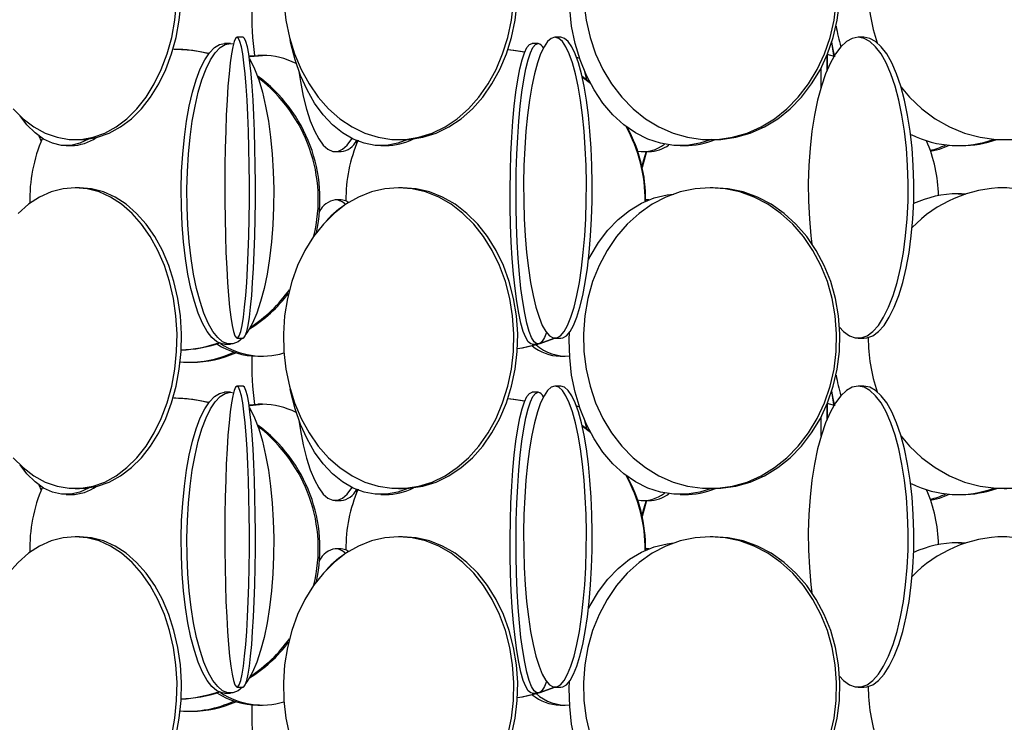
# Model space of a CAD drawing. Header units: millimetres. Extents: x 495 to 2657, y 518 to 2595.
# Tile 74 of 91: x 2436 to 2518, y 2047 to 2105. Entities that reach past the tile are written whole.
import ezdxf

# ---------------------------------------------------------------- set-up
doc = ezdxf.new("R2010")
doc.units = ezdxf.units.MM

msp = doc.modelspace()

# ---------------------------------------------------------------- linework, layer by layer
at = {"color": 7, "linetype": 'Continuous', "lineweight": 25}
for p, q in [((2453.835, 2103.048), (2453.357, 2103.048)), ((2453.835, 2103.048), (2454.1, 2103.015)), ((2454.894, 2103.548), (2454.396, 2103.548)), ((2479.405, 2103.048), (2478.91, 2103.048)), ((2481.301, 2103.548), (2480.812, 2103.548)), ((2506.485, 2103.548), (2506.013, 2103.548)), ((2449.292, 2102.548), (2449.15, 2102.548)), ((2455.388, 2102.002), (2456.132, 2102.048)), ((2456.494, 2102.048), (2456.132, 2102.048)), ((2504.037, 2101.951), (2503.43, 2102.13)), ((2482.592, 2101.913), (2482.84, 2101.83)), ((2483.224, 2100.82), (2483.428, 2100.011)), ((2483.715, 2099.785), (2483.06, 2100.28)), ((2483.755, 2099.71), (2483.07, 2100.236)), ((2437.931, 2095.352), (2438.114, 2094.915)), ((2440.933, 2095.048), (2441.301, 2095.048)), ((2464.289, 2094.917), (2464.345, 2094.743)), ((2464.32, 2094.823), (2464.401, 2094.931)), ((2467.816, 2095.048), (2468.137, 2095.048)), ((2493.697, 2095.048), (2493.966, 2095.048)), ((2518.151, 2095.048), (2518.364, 2095.048)), ((2440.191, 2094.548), (2440.621, 2094.548)), ((2462.555, 2094.048), (2463.036, 2094.048)), ((2466.342, 2094.548), (2466.73, 2094.548)), ((2488.176, 2094.048), (2488.624, 2094.048)), ((2491.224, 2094.548), (2491.562, 2094.548)), ((2514.307, 2094.548), (2514.587, 2094.548)), ((2441.301, 2091.048), (2440.933, 2091.048)), ((2468.137, 2091.048), (2467.816, 2091.048)), ((2493.966, 2091.048), (2493.697, 2091.048)), ((2514.587, 2090.548), (2514.307, 2090.548)), ((2514.307, 2090.548), (2514.919, 2090.527)), ((2514.587, 2090.548), (2514.961, 2090.54)), ((2518.364, 2091.048), (2518.151, 2091.048)), ((2463.036, 2090.048), (2462.555, 2090.048)), ((2488.624, 2090.048), (2488.351, 2090.048)), ((2488.565, 2090.018), (2488.351, 2090.042)), ((2454.396, 2078.548), (2454.894, 2078.548)), ((2479.57, 2078.1), (2480.792, 2078.549)), ((2479.612, 2078.129), (2480.748, 2078.552)), ((2480.812, 2078.548), (2481.301, 2078.548)), ((2506.013, 2078.548), (2506.485, 2078.548)), ((2453.357, 2078.048), (2453.835, 2078.048)), ((2478.91, 2078.048), (2479.405, 2078.048)), ((2456.132, 2077.048), (2456.494, 2077.048)), ((2481.232, 2077.048), (2481.664, 2077.048)), ((2450.372, 2076.548), (2450.647, 2076.548)), ((2454.894, 2074.548), (2454.396, 2074.548)), ((2481.301, 2074.548), (2480.812, 2074.548)), ((2506.485, 2074.548), (2506.013, 2074.548)), ((2449.292, 2073.548), (2449.15, 2073.548)), ((2453.835, 2074.048), (2453.357, 2074.048)), ((2453.835, 2074.048), (2454.1, 2074.015)), ((2479.405, 2074.048), (2478.91, 2074.048)), ((2455.388, 2073.002), (2456.132, 2073.048)), ((2456.494, 2073.048), (2456.132, 2073.048)), ((2482.592, 2072.913), (2482.84, 2072.83)), ((2504.037, 2072.951), (2503.43, 2073.13)), ((2483.224, 2071.82), (2483.428, 2071.011)), ((2483.755, 2070.71), (2483.07, 2071.236)), ((2483.715, 2070.785), (2483.105, 2071.249)), ((2437.931, 2066.352), (2438.114, 2065.915)), ((2440.933, 2066.048), (2441.301, 2066.048)), ((2467.816, 2066.048), (2468.137, 2066.048)), ((2493.697, 2066.048), (2493.966, 2066.048)), ((2518.151, 2066.048), (2518.364, 2066.048)), ((2440.191, 2065.548), (2440.621, 2065.548)), ((2464.289, 2065.917), (2464.345, 2065.743)), ((2464.32, 2065.823), (2464.401, 2065.931)), ((2466.342, 2065.548), (2466.73, 2065.548)), ((2491.224, 2065.548), (2491.562, 2065.548)), ((2514.307, 2065.548), (2514.587, 2065.548)), ((2462.555, 2065.048), (2463.036, 2065.048)), ((2488.176, 2065.048), (2488.624, 2065.048)), ((2441.301, 2062.048), (2440.933, 2062.048)), ((2468.137, 2062.048), (2467.816, 2062.048)), ((2493.966, 2062.048), (2493.697, 2062.048)), ((2518.364, 2062.048), (2518.151, 2062.048)), ((2514.587, 2061.548), (2514.307, 2061.548)), ((2514.307, 2061.548), (2514.919, 2061.527)), ((2514.587, 2061.548), (2514.961, 2061.54)), ((2463.036, 2061.048), (2462.555, 2061.048)), ((2488.624, 2061.048), (2488.351, 2061.048)), ((2488.565, 2061.018), (2488.351, 2061.042)), ((2453.357, 2049.048), (2453.835, 2049.048)), ((2454.396, 2049.548), (2454.894, 2049.548)), ((2478.91, 2049.048), (2479.405, 2049.048)), ((2479.57, 2049.1), (2480.792, 2049.549)), ((2479.612, 2049.129), (2480.748, 2049.552)), ((2480.812, 2049.548), (2481.301, 2049.548)), ((2506.013, 2049.548), (2506.485, 2049.548)), ((2456.132, 2048.048), (2456.494, 2048.048)), ((2481.232, 2048.048), (2481.664, 2048.048)), ((2450.372, 2047.548), (2450.647, 2047.548))]:
    msp.add_line(p, q, dxfattribs=at)
at = {"color": 7, "linetype": 'Continuous', "lineweight": 25, "flags": 128}
for points in [[(2493.808, 2095.048), (2492.857, 2094.745), (2491.771, 2094.57), (2490.678, 2094.57), (2489.592, 2094.745), (2488.53, 2095.093), (2487.505, 2095.609), (2486.532, 2096.285), (2485.625, 2097.113), (2484.797, 2098.08), (2484.059, 2099.172), (2483.422, 2100.376), (2482.894, 2101.673), (2482.483, 2103.045), (2482.195, 2104.474), (2482.034, 2105.938), (2482.001, 2107.419), (2482.026, 2108.041)], [(2435.792, 2097.613), (2436.624, 2096.785), (2437.518, 2096.109), (2438.459, 2095.593), (2439.435, 2095.245), (2440.431, 2095.07), (2441.435, 2095.07), (2442.432, 2095.245), (2443.408, 2095.593), (2444.349, 2096.109), (2445.243, 2096.785), (2446.075, 2097.613), (2446.836, 2098.58), (2447.513, 2099.672), (2448.099, 2100.876), (2448.583, 2102.173), (2448.961, 2103.545), (2449.225, 2104.974), (2449.374, 2106.438)], [(2441.301, 2095.048), (2441.803, 2095.07), (2442.8, 2095.245), (2443.776, 2095.593), (2444.717, 2096.109), (2445.61, 2096.785), (2446.443, 2097.613), (2447.203, 2098.58), (2447.881, 2099.672), (2448.466, 2100.876), (2448.951, 2102.173), (2449.328, 2103.545), (2449.593, 2104.974), (2449.741, 2106.438)], [(2458.275, 2106.438), (2458.442, 2104.974), (2458.742, 2103.545), (2459.168, 2102.173), (2459.716, 2100.876), (2460.378, 2099.672), (2461.144, 2098.58), (2462.003, 2097.613), (2462.945, 2096.785), (2463.955, 2096.109), (2465.018, 2095.593), (2466.122, 2095.245), (2467.249, 2095.07), (2468.384, 2095.07), (2469.511, 2095.245), (2470.614, 2095.593), (2471.678, 2096.109), (2472.687, 2096.785), (2473.629, 2097.613), (2474.488, 2098.58), (2475.255, 2099.672), (2475.916, 2100.876), (2476.464, 2102.173), (2476.891, 2103.545), (2477.19, 2104.974), (2477.357, 2106.438)], [(2468.137, 2095.048), (2468.705, 2095.07), (2469.832, 2095.245), (2470.935, 2095.593), (2471.999, 2096.109), (2473.009, 2096.785), (2473.95, 2097.613), (2474.81, 2098.58), (2475.576, 2099.672), (2476.237, 2100.876), (2476.785, 2102.173), (2477.212, 2103.545), (2477.511, 2104.974), (2477.679, 2106.438)], [(2483.211, 2106.438), (2483.395, 2104.974), (2483.724, 2103.545), (2484.193, 2102.173), (2484.795, 2100.876), (2485.522, 2099.672), (2486.364, 2098.58), (2487.309, 2097.613), (2488.343, 2096.785), (2489.453, 2096.109), (2490.622, 2095.593), (2491.835, 2095.245), (2493.073, 2095.07), (2494.321, 2095.07), (2495.559, 2095.245), (2496.771, 2095.593), (2497.941, 2096.109), (2499.05, 2096.785), (2500.085, 2097.613), (2501.03, 2098.58), (2501.872, 2099.672), (2502.599, 2100.876), (2503.201, 2102.173), (2503.67, 2103.545), (2503.999, 2104.974), (2504.183, 2106.438)], [(2493.966, 2095.048), (2494.59, 2095.07), (2495.829, 2095.245), (2497.041, 2095.593), (2498.21, 2096.109), (2499.32, 2096.785), (2500.355, 2097.613), (2501.299, 2098.58), (2502.141, 2099.672), (2502.868, 2100.876), (2503.471, 2102.173), (2503.939, 2103.545), (2504.268, 2104.974), (2504.452, 2106.438)], [(2453.357, 2078.048), (2453.143, 2078.07), (2452.718, 2078.245), (2452.303, 2078.593), (2451.902, 2079.109), (2451.522, 2079.785), (2451.167, 2080.613), (2450.844, 2081.58), (2450.555, 2082.672), (2450.306, 2083.876), (2450.1, 2085.173), (2449.939, 2086.545), (2449.826, 2087.974), (2449.763, 2089.438), (2449.751, 2090.919), (2449.788, 2092.394), (2449.877, 2093.843), (2450.013, 2095.246), (2450.197, 2096.583), (2450.425, 2097.836), (2450.695, 2098.986), (2451.001, 2100.017), (2451.341, 2100.916), (2451.709, 2101.669), (2452.1, 2102.266), (2452.509, 2102.699), (2452.93, 2102.961), (2453.357, 2103.048), (2453.357, 2103.048)], [(2454.845, 2078.548), (2454.473, 2078.245), (2454.049, 2078.07), (2453.622, 2078.07), (2453.197, 2078.245), (2452.782, 2078.593), (2452.381, 2079.109), (2452.001, 2079.785), (2451.646, 2080.613), (2451.322, 2081.58), (2451.034, 2082.672), (2450.785, 2083.876), (2450.578, 2085.173), (2450.418, 2086.545), (2450.305, 2087.974), (2450.242, 2089.438), (2450.229, 2090.919), (2450.267, 2092.394), (2450.355, 2093.843), (2450.492, 2095.246), (2450.676, 2096.583), (2450.904, 2097.836), (2451.173, 2098.986), (2451.48, 2100.017), (2451.82, 2100.916), (2452.188, 2101.669), (2452.579, 2102.266), (2452.988, 2102.699), (2453.409, 2102.961), (2453.835, 2103.048), (2453.835, 2103.048)], [(2454.396, 2103.548), (2454.275, 2103.461), (2454.156, 2103.199), (2454.039, 2102.766), (2453.928, 2102.169), (2453.824, 2101.416), (2453.727, 2100.517), (2453.64, 2099.486), (2453.564, 2098.336), (2453.499, 2097.083), (2453.447, 2095.746), (2453.408, 2094.343), (2453.383, 2092.894), (2453.372, 2091.419), (2453.376, 2089.938), (2453.394, 2088.474), (2453.426, 2087.045), (2453.471, 2085.673), (2453.53, 2084.376), (2453.601, 2083.172), (2453.683, 2082.08), (2453.775, 2081.113), (2453.875, 2080.285), (2453.983, 2079.609), (2454.097, 2079.093), (2454.215, 2078.745), (2454.335, 2078.57), (2454.457, 2078.57), (2454.577, 2078.745), (2454.695, 2079.093), (2454.809, 2079.609), (2454.917, 2080.285), (2455.018, 2081.113), (2455.11, 2082.08), (2455.192, 2083.172), (2455.262, 2084.376), (2455.321, 2085.673), (2455.367, 2087.045), (2455.399, 2088.474), (2455.416, 2089.938), (2455.42, 2091.419), (2455.409, 2092.894), (2455.384, 2094.343), (2455.345, 2095.746), (2455.293, 2097.083), (2455.228, 2098.336), (2455.152, 2099.486), (2455.065, 2100.517), (2454.968, 2101.416), (2454.864, 2102.169), (2454.753, 2102.766), (2454.637, 2103.199), (2454.517, 2103.461), (2454.396, 2103.548)], [(2454.894, 2078.548), (2454.955, 2078.57), (2455.076, 2078.745), (2455.194, 2079.093), (2455.307, 2079.609), (2455.415, 2080.285), (2455.516, 2081.113), (2455.608, 2082.08), (2455.69, 2083.172), (2455.761, 2084.376), (2455.819, 2085.673), (2455.865, 2087.045), (2455.897, 2088.474), (2455.915, 2089.938), (2455.918, 2091.419), (2455.908, 2092.894), (2455.883, 2094.343), (2455.844, 2095.746), (2455.792, 2097.083), (2455.727, 2098.336), (2455.65, 2099.486), (2455.563, 2100.517), (2455.467, 2101.416), (2455.362, 2102.169), (2455.251, 2102.766), (2455.135, 2103.199), (2455.016, 2103.461), (2454.894, 2103.548), (2454.894, 2103.548)], [(2468.584, 2095.062), (2467.74, 2094.745), (2466.81, 2094.57), (2465.874, 2094.57), (2464.945, 2094.745), (2464.035, 2095.093), (2463.157, 2095.609), (2462.324, 2096.285), (2461.548, 2097.113), (2460.839, 2098.08), (2460.207, 2099.172), (2459.661, 2100.376), (2459.209, 2101.673), (2458.858, 2103.045), (2458.799, 2103.328)], [(2478.91, 2078.048), (2478.802, 2078.07), (2478.587, 2078.245), (2478.377, 2078.593), (2478.174, 2079.109), (2477.981, 2079.785), (2477.802, 2080.613), (2477.638, 2081.58), (2477.492, 2082.672), (2477.366, 2083.876), (2477.261, 2085.173), (2477.18, 2086.545), (2477.123, 2087.974), (2477.091, 2089.438), (2477.084, 2090.919), (2477.104, 2092.394), (2477.148, 2093.843), (2477.218, 2095.246), (2477.311, 2096.583), (2477.426, 2097.836), (2477.563, 2098.986), (2477.718, 2100.017), (2477.89, 2100.916), (2478.076, 2101.669), (2478.274, 2102.266), (2478.481, 2102.699), (2478.694, 2102.961), (2478.91, 2103.048), (2478.91, 2103.048)], [(2480.108, 2079.012), (2479.938, 2078.593), (2479.728, 2078.245), (2479.513, 2078.07), (2479.297, 2078.07), (2479.082, 2078.245), (2478.871, 2078.593), (2478.669, 2079.109), (2478.476, 2079.785), (2478.297, 2080.613), (2478.133, 2081.58), (2477.987, 2082.672), (2477.86, 2083.876), (2477.756, 2085.173), (2477.675, 2086.545), (2477.617, 2087.974), (2477.586, 2089.438), (2477.579, 2090.919), (2477.598, 2092.394), (2477.643, 2093.843), (2477.712, 2095.246), (2477.805, 2096.583), (2477.921, 2097.836), (2478.057, 2098.986), (2478.212, 2100.017), (2478.385, 2100.916), (2478.571, 2101.669), (2478.769, 2102.266), (2478.976, 2102.699), (2479.189, 2102.961), (2479.405, 2103.048), (2479.405, 2103.048)], [(2480.812, 2103.548), (2480.504, 2103.461), (2480.199, 2103.199), (2479.904, 2102.766), (2479.621, 2102.169), (2479.355, 2101.416), (2479.109, 2100.517), (2478.887, 2099.486), (2478.692, 2098.336), (2478.527, 2097.083), (2478.394, 2095.746), (2478.295, 2094.343), (2478.232, 2092.894), (2478.204, 2091.419), (2478.214, 2089.938), (2478.259, 2088.474), (2478.341, 2087.045), (2478.457, 2085.673), (2478.606, 2084.376), (2478.786, 2083.172), (2478.995, 2082.08), (2479.229, 2081.113), (2479.485, 2080.285), (2479.76, 2079.609), (2480.05, 2079.093), (2480.351, 2078.745), (2480.658, 2078.57), (2480.967, 2078.57), (2481.274, 2078.745), (2481.574, 2079.093), (2481.864, 2079.609), (2482.139, 2080.285), (2482.395, 2081.113), (2482.63, 2082.08), (2482.838, 2083.172), (2483.018, 2084.376), (2483.168, 2085.673), (2483.284, 2087.045), (2483.365, 2088.474), (2483.411, 2089.938), (2483.42, 2091.419), (2483.393, 2092.894), (2483.329, 2094.343), (2483.23, 2095.746), (2483.097, 2097.083), (2482.932, 2098.336), (2482.737, 2099.486), (2482.516, 2100.517), (2482.27, 2101.416), (2482.004, 2102.169), (2481.721, 2102.766), (2481.425, 2103.199), (2481.121, 2103.461), (2480.812, 2103.548)], [(2481.301, 2078.548), (2481.456, 2078.57), (2481.763, 2078.745), (2482.063, 2079.093), (2482.353, 2079.609), (2482.628, 2080.285), (2482.884, 2081.113), (2483.119, 2082.08), (2483.327, 2083.172), (2483.507, 2084.376), (2483.657, 2085.673), (2483.773, 2087.045), (2483.854, 2088.474), (2483.9, 2089.938), (2483.909, 2091.419), (2483.882, 2092.894), (2483.818, 2094.343), (2483.719, 2095.746), (2483.586, 2097.083), (2483.421, 2098.336), (2483.226, 2099.486), (2483.005, 2100.517), (2482.759, 2101.416), (2482.493, 2102.169), (2482.21, 2102.766), (2481.914, 2103.199), (2481.61, 2103.461), (2481.301, 2103.548), (2481.301, 2103.548)], [(2506.013, 2103.548), (2505.522, 2103.461), (2505.038, 2103.199), (2504.568, 2102.766), (2504.118, 2102.169), (2503.694, 2101.416), (2503.303, 2100.517), (2502.951, 2099.486), (2502.641, 2098.336), (2502.378, 2097.083), (2502.167, 2095.746), (2502.009, 2094.343), (2501.908, 2092.894), (2501.864, 2091.419), (2501.879, 2089.938), (2501.951, 2088.474), (2502.081, 2087.045), (2502.16, 2086.396)], [(2503.779, 2103.14), (2503.89, 2102.545), (2504.029, 2101.92)], [(2503.779, 2103.14), (2503.967, 2102.045), (2503.983, 2101.968)], [(2504.454, 2079.464), (2504.801, 2079.093), (2505.279, 2078.745), (2505.767, 2078.57), (2506.259, 2078.57), (2506.747, 2078.745), (2507.225, 2079.093), (2507.687, 2079.609), (2508.124, 2080.285), (2508.532, 2081.113), (2508.905, 2082.08), (2509.236, 2083.172), (2509.523, 2084.376), (2509.761, 2085.673), (2509.945, 2087.045), (2510.075, 2088.474), (2510.148, 2089.938), (2510.162, 2091.419), (2510.119, 2092.894), (2510.017, 2094.343), (2509.86, 2095.746), (2509.648, 2097.083), (2509.386, 2098.336), (2509.076, 2099.486), (2508.723, 2100.517), (2508.332, 2101.416), (2507.909, 2102.169), (2507.459, 2102.766), (2506.988, 2103.199), (2506.504, 2103.461), (2506.013, 2103.548), (2506.013, 2103.548)], [(2506.485, 2078.548), (2506.731, 2078.57), (2507.219, 2078.745), (2507.697, 2079.093), (2508.158, 2079.609), (2508.596, 2080.285), (2509.004, 2081.113), (2509.376, 2082.08), (2509.708, 2083.172), (2509.995, 2084.376), (2510.232, 2085.673), (2510.417, 2087.045), (2510.547, 2088.474), (2510.619, 2089.938), (2510.634, 2091.419), (2510.59, 2092.894), (2510.489, 2094.343), (2510.331, 2095.746), (2510.12, 2097.083), (2509.857, 2098.336), (2509.547, 2099.486), (2509.195, 2100.517), (2508.804, 2101.416), (2508.38, 2102.169), (2507.93, 2102.766), (2507.46, 2103.199), (2506.976, 2103.461), (2506.485, 2103.548), (2506.485, 2103.548)], [(2452.058, 2102.211), (2450.709, 2102.461), (2449.292, 2102.548)], [(2455.396, 2101.947), (2455.473, 2101.961), (2456.494, 2102.048)], [(2478.291, 2102.308), (2477.337, 2102.461), (2476.902, 2102.505)], [(2478.295, 2102.318), (2477.389, 2102.461), (2476.904, 2102.509)], [(2503.423, 2100.817), (2503.423, 2100.916), (2503.424, 2101.669), (2503.425, 2102.059)], [(2503.43, 2102.072), (2503.43, 2101.669), (2503.431, 2100.916), (2503.431, 2100.835)], [(2455.42, 2101.778), (2455.483, 2101.669), (2455.851, 2100.916), (2456.19, 2100.017), (2456.497, 2098.986), (2456.766, 2097.836), (2456.995, 2096.583), (2457.178, 2095.246), (2457.315, 2093.843), (2457.403, 2092.394), (2457.441, 2090.919), (2457.429, 2089.438), (2457.366, 2087.974), (2457.253, 2086.545), (2457.092, 2085.173), (2456.886, 2083.876), (2456.637, 2082.672), (2456.348, 2081.58), (2456.024, 2080.613), (2455.67, 2079.785), (2455.29, 2079.109), (2455.128, 2078.879)], [(2459.529, 2100.719), (2459.663, 2099.876), (2459.899, 2098.672), (2460.173, 2097.58), (2460.48, 2096.613), (2460.816, 2095.785), (2461.176, 2095.109), (2461.556, 2094.593), (2461.95, 2094.245), (2462.353, 2094.07), (2462.758, 2094.07), (2463.16, 2094.245), (2463.554, 2094.593), (2463.934, 2095.109), (2463.95, 2095.135)], [(2502.922, 2099.392), (2502.923, 2100.017), (2502.923, 2100.916), (2502.924, 2100.98)], [(2509.569, 2099.413), (2510.278, 2098.58), (2511.292, 2097.613), (2512.403, 2096.785), (2513.594, 2096.109), (2514.85, 2095.593), (2516.152, 2095.245), (2517.481, 2095.07), (2518.82, 2095.07)], [(2442.075, 2095.101), (2442.062, 2095.093), (2441.325, 2094.745), (2440.571, 2094.57), (2439.812, 2094.57), (2439.058, 2094.745), (2438.32, 2095.093), (2437.609, 2095.609), (2436.934, 2096.285), (2436.369, 2097.017)], [(2488.387, 2094.048), (2488.173, 2093.343), (2488.042, 2092.818)], [(2488.427, 2094.048), (2488.213, 2093.343), (2488.062, 2092.728)], [(2512.023, 2094.088), (2512.758, 2094.245), (2513.595, 2094.578)], [(2435.792, 2068.613), (2436.624, 2067.785), (2437.518, 2067.109), (2438.459, 2066.593), (2439.435, 2066.245), (2440.431, 2066.07), (2441.435, 2066.07), (2442.432, 2066.245), (2443.408, 2066.593), (2444.349, 2067.109), (2445.243, 2067.785), (2446.075, 2068.613), (2446.836, 2069.58), (2447.513, 2070.672), (2448.099, 2071.876), (2448.583, 2073.173), (2448.961, 2074.545), (2449.225, 2075.974), (2449.374, 2077.438), (2449.403, 2078.919), (2449.314, 2080.394), (2449.107, 2081.843), (2448.786, 2083.246), (2448.354, 2084.583), (2447.818, 2085.836), (2447.186, 2086.986), (2446.465, 2088.017), (2445.667, 2088.916), (2444.803, 2089.669), (2443.884, 2090.266), (2442.924, 2090.699), (2441.936, 2090.961), (2440.933, 2091.048)], [(2440.933, 2091.048), (2439.931, 2090.961), (2438.943, 2090.699), (2437.983, 2090.266), (2437.064, 2089.669), (2436.2, 2088.916)], [(2441.301, 2066.048), (2441.803, 2066.07), (2442.8, 2066.245), (2443.776, 2066.593), (2444.717, 2067.109), (2445.61, 2067.785), (2446.443, 2068.613), (2447.203, 2069.58), (2447.881, 2070.672), (2448.466, 2071.876), (2448.951, 2073.173), (2449.328, 2074.545), (2449.593, 2075.974), (2449.741, 2077.438), (2449.771, 2078.919), (2449.682, 2080.394), (2449.475, 2081.843), (2449.153, 2083.246), (2448.722, 2084.583), (2448.186, 2085.836), (2447.553, 2086.986), (2446.833, 2088.017), (2446.035, 2088.916), (2445.17, 2089.669), (2444.252, 2090.266), (2443.291, 2090.699), (2442.303, 2090.961), (2441.301, 2091.048), (2441.301, 2091.048)], [(2467.816, 2091.048), (2466.683, 2090.961), (2465.566, 2090.699), (2464.481, 2090.266), (2463.442, 2089.669), (2462.465, 2088.916), (2461.563, 2088.017), (2460.748, 2086.986), (2460.033, 2085.836), (2459.427, 2084.583), (2458.939, 2083.246), (2458.576, 2081.843), (2458.342, 2080.394), (2458.241, 2078.919), (2458.275, 2077.438), (2458.442, 2075.974), (2458.742, 2074.545), (2459.168, 2073.173), (2459.716, 2071.876), (2460.378, 2070.672), (2461.144, 2069.58), (2462.003, 2068.613), (2462.945, 2067.785), (2463.955, 2067.109), (2465.018, 2066.593), (2466.122, 2066.245), (2467.249, 2066.07), (2468.384, 2066.07), (2469.511, 2066.245), (2470.614, 2066.593), (2471.678, 2067.109), (2472.687, 2067.785), (2473.629, 2068.613), (2474.488, 2069.58), (2475.255, 2070.672), (2475.916, 2071.876), (2476.464, 2073.173), (2476.891, 2074.545), (2477.19, 2075.974), (2477.357, 2077.438), (2477.391, 2078.919), (2477.29, 2080.394), (2477.056, 2081.843), (2476.693, 2083.246), (2476.205, 2084.583), (2475.599, 2085.836), (2474.884, 2086.986), (2474.07, 2088.017), (2473.167, 2088.916), (2472.19, 2089.669), (2471.152, 2090.266), (2470.066, 2090.699), (2468.949, 2090.961), (2467.816, 2091.048)], [(2468.137, 2066.048), (2468.705, 2066.07), (2469.832, 2066.245), (2470.935, 2066.593), (2471.999, 2067.109), (2473.009, 2067.785), (2473.95, 2068.613), (2474.81, 2069.58), (2475.576, 2070.672), (2476.237, 2071.876), (2476.785, 2073.173), (2477.212, 2074.545), (2477.511, 2075.974), (2477.679, 2077.438), (2477.712, 2078.919), (2477.611, 2080.394), (2477.378, 2081.843), (2477.014, 2083.246), (2476.526, 2084.583), (2475.92, 2085.836), (2475.205, 2086.986), (2474.391, 2088.017), (2473.489, 2088.916), (2472.511, 2089.669), (2471.473, 2090.266), (2470.387, 2090.699), (2469.27, 2090.961), (2468.137, 2091.048), (2468.137, 2091.048)], [(2493.697, 2091.048), (2492.452, 2090.961), (2491.224, 2090.699), (2490.031, 2090.266), (2488.89, 2089.669), (2487.816, 2088.916), (2486.824, 2088.017), (2485.929, 2086.986), (2485.144, 2085.836), (2484.478, 2084.583), (2483.941, 2083.246), (2483.542, 2081.843), (2483.285, 2080.394), (2483.174, 2078.919), (2483.211, 2077.438), (2483.395, 2075.974), (2483.724, 2074.545), (2484.193, 2073.173), (2484.795, 2071.876), (2485.522, 2070.672), (2486.364, 2069.58), (2487.309, 2068.613), (2488.343, 2067.785), (2489.453, 2067.109), (2490.622, 2066.593), (2491.835, 2066.245), (2493.073, 2066.07), (2494.321, 2066.07), (2495.559, 2066.245), (2496.771, 2066.593), (2497.941, 2067.109), (2499.05, 2067.785), (2500.085, 2068.613), (2501.03, 2069.58), (2501.872, 2070.672), (2502.599, 2071.876), (2503.201, 2073.173), (2503.67, 2074.545), (2503.999, 2075.974), (2504.183, 2077.438), (2504.22, 2078.919), (2504.109, 2080.394), (2503.852, 2081.843), (2503.453, 2083.246), (2502.916, 2084.583), (2502.25, 2085.836), (2501.464, 2086.986), (2500.569, 2088.017), (2499.578, 2088.916), (2498.504, 2089.669), (2497.363, 2090.266), (2496.17, 2090.699), (2494.942, 2090.961), (2493.697, 2091.048)], [(2483.593, 2085.075), (2483.727, 2085.336), (2484.416, 2086.486), (2485.201, 2087.517), (2486.07, 2088.416), (2487.011, 2089.169), (2488.012, 2089.766), (2489.057, 2090.199), (2490.133, 2090.461), (2490.689, 2090.527)], [(2493.966, 2066.048), (2494.59, 2066.07), (2495.829, 2066.245), (2497.041, 2066.593), (2498.21, 2067.109), (2499.32, 2067.785), (2500.355, 2068.613), (2501.299, 2069.58), (2502.141, 2070.672), (2502.868, 2071.876), (2503.471, 2073.173), (2503.939, 2074.545), (2504.268, 2075.974), (2504.452, 2077.438), (2504.489, 2078.919), (2504.379, 2080.394), (2504.122, 2081.843), (2503.722, 2083.246), (2503.186, 2084.583), (2502.52, 2085.836), (2501.734, 2086.986), (2500.839, 2088.017), (2499.848, 2088.916), (2498.774, 2089.669), (2497.632, 2090.266), (2496.439, 2090.699), (2495.212, 2090.961), (2493.966, 2091.048), (2493.966, 2091.048)], [(2519.488, 2090.961), (2518.151, 2091.048), (2518.151, 2091.048)], [(2463.686, 2089.821), (2463.441, 2089.961), (2463.036, 2090.048)], [(2493.808, 2066.048), (2492.857, 2065.745), (2491.771, 2065.57), (2490.678, 2065.57), (2489.592, 2065.745), (2488.53, 2066.093), (2487.505, 2066.609), (2486.532, 2067.285), (2485.625, 2068.113), (2484.797, 2069.08), (2484.059, 2070.172), (2483.422, 2071.376), (2482.894, 2072.673), (2482.483, 2074.045), (2482.195, 2075.474), (2482.034, 2076.938), (2482.001, 2078.419), (2482.026, 2079.041)], [(2477.693, 2077.676), (2478.118, 2077.745), (2479.4, 2078.048)], [(2477.694, 2077.684), (2478.066, 2077.745), (2479.348, 2078.048)], [(2454.396, 2074.548), (2454.275, 2074.461), (2454.156, 2074.199), (2454.039, 2073.766), (2453.928, 2073.169), (2453.824, 2072.416), (2453.727, 2071.517), (2453.64, 2070.486), (2453.564, 2069.336), (2453.499, 2068.083), (2453.447, 2066.746), (2453.408, 2065.343), (2453.383, 2063.894), (2453.372, 2062.419), (2453.376, 2060.938), (2453.394, 2059.474), (2453.426, 2058.045), (2453.471, 2056.673), (2453.53, 2055.376), (2453.601, 2054.172), (2453.683, 2053.08), (2453.775, 2052.113), (2453.875, 2051.285), (2453.983, 2050.609), (2454.097, 2050.093), (2454.215, 2049.745), (2454.335, 2049.57), (2454.457, 2049.57), (2454.577, 2049.745), (2454.695, 2050.093), (2454.809, 2050.609), (2454.917, 2051.285), (2455.018, 2052.113), (2455.11, 2053.08), (2455.192, 2054.172), (2455.262, 2055.376), (2455.321, 2056.673), (2455.367, 2058.045), (2455.399, 2059.474), (2455.416, 2060.938), (2455.42, 2062.419), (2455.409, 2063.894), (2455.384, 2065.343), (2455.345, 2066.746), (2455.293, 2068.083), (2455.228, 2069.336), (2455.152, 2070.486), (2455.065, 2071.517), (2454.968, 2072.416), (2454.864, 2073.169), (2454.753, 2073.766), (2454.637, 2074.199), (2454.517, 2074.461), (2454.396, 2074.548)], [(2454.894, 2049.548), (2454.955, 2049.57), (2455.076, 2049.745), (2455.194, 2050.093), (2455.307, 2050.609), (2455.415, 2051.285), (2455.516, 2052.113), (2455.608, 2053.08), (2455.69, 2054.172), (2455.761, 2055.376), (2455.819, 2056.673), (2455.865, 2058.045), (2455.897, 2059.474), (2455.915, 2060.938), (2455.918, 2062.419), (2455.908, 2063.894), (2455.883, 2065.343), (2455.844, 2066.746), (2455.792, 2068.083), (2455.727, 2069.336), (2455.65, 2070.486), (2455.563, 2071.517), (2455.467, 2072.416), (2455.362, 2073.169), (2455.251, 2073.766), (2455.135, 2074.199), (2455.016, 2074.461), (2454.894, 2074.548), (2454.894, 2074.548)], [(2468.584, 2066.062), (2467.74, 2065.745), (2466.81, 2065.57), (2465.874, 2065.57), (2464.945, 2065.745), (2464.035, 2066.093), (2463.157, 2066.609), (2462.324, 2067.285), (2461.548, 2068.113), (2460.839, 2069.08), (2460.207, 2070.172), (2459.661, 2071.376), (2459.209, 2072.673), (2458.858, 2074.045), (2458.799, 2074.328)], [(2480.812, 2074.548), (2480.504, 2074.461), (2480.199, 2074.199), (2479.904, 2073.766), (2479.621, 2073.169), (2479.355, 2072.416), (2479.109, 2071.517), (2478.887, 2070.486), (2478.692, 2069.336), (2478.527, 2068.083), (2478.394, 2066.746), (2478.295, 2065.343), (2478.232, 2063.894), (2478.204, 2062.419), (2478.214, 2060.938), (2478.259, 2059.474), (2478.341, 2058.045), (2478.457, 2056.673), (2478.606, 2055.376), (2478.786, 2054.172), (2478.995, 2053.08), (2479.229, 2052.113), (2479.485, 2051.285), (2479.76, 2050.609), (2480.05, 2050.093), (2480.351, 2049.745), (2480.658, 2049.57), (2480.967, 2049.57), (2481.274, 2049.745), (2481.574, 2050.093), (2481.864, 2050.609), (2482.139, 2051.285), (2482.395, 2052.113), (2482.63, 2053.08), (2482.838, 2054.172), (2483.018, 2055.376), (2483.168, 2056.673), (2483.284, 2058.045), (2483.365, 2059.474), (2483.411, 2060.938), (2483.42, 2062.419), (2483.393, 2063.894), (2483.329, 2065.343), (2483.23, 2066.746), (2483.097, 2068.083), (2482.932, 2069.336), (2482.737, 2070.486), (2482.516, 2071.517), (2482.27, 2072.416), (2482.004, 2073.169), (2481.721, 2073.766), (2481.425, 2074.199), (2481.121, 2074.461), (2480.812, 2074.548)], [(2481.301, 2049.548), (2481.456, 2049.57), (2481.763, 2049.745), (2482.063, 2050.093), (2482.353, 2050.609), (2482.628, 2051.285), (2482.884, 2052.113), (2483.119, 2053.08), (2483.327, 2054.172), (2483.507, 2055.376), (2483.657, 2056.673), (2483.773, 2058.045), (2483.854, 2059.474), (2483.9, 2060.938), (2483.909, 2062.419), (2483.882, 2063.894), (2483.818, 2065.343), (2483.719, 2066.746), (2483.586, 2068.083), (2483.421, 2069.336), (2483.226, 2070.486), (2483.005, 2071.517), (2482.759, 2072.416), (2482.493, 2073.169), (2482.21, 2073.766), (2481.914, 2074.199), (2481.61, 2074.461), (2481.301, 2074.548), (2481.301, 2074.548)], [(2506.013, 2074.548), (2505.522, 2074.461), (2505.038, 2074.199), (2504.568, 2073.766), (2504.118, 2073.169), (2503.694, 2072.416), (2503.303, 2071.517), (2502.951, 2070.486), (2502.641, 2069.336), (2502.378, 2068.083), (2502.167, 2066.746), (2502.009, 2065.343), (2501.908, 2063.894), (2501.864, 2062.419), (2501.879, 2060.938), (2501.951, 2059.474), (2502.081, 2058.045), (2502.16, 2057.396)], [(2504.454, 2050.464), (2504.801, 2050.093), (2505.279, 2049.745), (2505.767, 2049.57), (2506.259, 2049.57), (2506.747, 2049.745), (2507.225, 2050.093), (2507.687, 2050.609), (2508.124, 2051.285), (2508.532, 2052.113), (2508.905, 2053.08), (2509.236, 2054.172), (2509.523, 2055.376), (2509.761, 2056.673), (2509.945, 2058.045), (2510.075, 2059.474), (2510.148, 2060.938), (2510.162, 2062.419), (2510.119, 2063.894), (2510.017, 2065.343), (2509.86, 2066.746), (2509.648, 2068.083), (2509.386, 2069.336), (2509.076, 2070.486), (2508.723, 2071.517), (2508.332, 2072.416), (2507.909, 2073.169), (2507.459, 2073.766), (2506.988, 2074.199), (2506.504, 2074.461), (2506.013, 2074.548), (2506.013, 2074.548)], [(2506.485, 2049.548), (2506.731, 2049.57), (2507.219, 2049.745), (2507.697, 2050.093), (2508.158, 2050.609), (2508.596, 2051.285), (2509.004, 2052.113), (2509.376, 2053.08), (2509.708, 2054.172), (2509.995, 2055.376), (2510.232, 2056.673), (2510.417, 2058.045), (2510.547, 2059.474), (2510.619, 2060.938), (2510.634, 2062.419), (2510.59, 2063.894), (2510.489, 2065.343), (2510.331, 2066.746), (2510.12, 2068.083), (2509.857, 2069.336), (2509.547, 2070.486), (2509.195, 2071.517), (2508.804, 2072.416), (2508.38, 2073.169), (2507.93, 2073.766), (2507.46, 2074.199), (2506.976, 2074.461), (2506.485, 2074.548), (2506.485, 2074.548)], [(2452.058, 2073.211), (2450.709, 2073.461), (2449.292, 2073.548)], [(2453.357, 2049.048), (2453.143, 2049.07), (2452.718, 2049.245), (2452.303, 2049.593), (2451.902, 2050.109), (2451.522, 2050.785), (2451.167, 2051.613), (2450.844, 2052.58), (2450.555, 2053.672), (2450.306, 2054.876), (2450.1, 2056.173), (2449.939, 2057.545), (2449.826, 2058.974), (2449.763, 2060.438), (2449.751, 2061.919), (2449.788, 2063.394), (2449.877, 2064.843), (2450.013, 2066.246), (2450.197, 2067.583), (2450.425, 2068.836), (2450.695, 2069.986), (2451.001, 2071.017), (2451.341, 2071.916), (2451.709, 2072.669), (2452.1, 2073.266), (2452.509, 2073.699), (2452.93, 2073.961), (2453.357, 2074.048), (2453.357, 2074.048)], [(2454.845, 2049.548), (2454.473, 2049.245), (2454.049, 2049.07), (2453.622, 2049.07), (2453.197, 2049.245), (2452.782, 2049.593), (2452.381, 2050.109), (2452.001, 2050.785), (2451.646, 2051.613), (2451.322, 2052.58), (2451.034, 2053.672), (2450.785, 2054.876), (2450.578, 2056.173), (2450.418, 2057.545), (2450.305, 2058.974), (2450.242, 2060.438), (2450.229, 2061.919), (2450.267, 2063.394), (2450.355, 2064.843), (2450.492, 2066.246), (2450.676, 2067.583), (2450.904, 2068.836), (2451.173, 2069.986), (2451.48, 2071.017), (2451.82, 2071.916), (2452.188, 2072.669), (2452.579, 2073.266), (2452.988, 2073.699), (2453.409, 2073.961), (2453.835, 2074.048), (2453.835, 2074.048)], [(2478.291, 2073.308), (2477.337, 2073.461), (2476.902, 2073.505)], [(2478.295, 2073.318), (2477.389, 2073.461), (2476.904, 2073.509)], [(2478.91, 2049.048), (2478.802, 2049.07), (2478.587, 2049.245), (2478.377, 2049.593), (2478.174, 2050.109), (2477.981, 2050.785), (2477.802, 2051.613), (2477.638, 2052.58), (2477.492, 2053.672), (2477.366, 2054.876), (2477.261, 2056.173), (2477.18, 2057.545), (2477.123, 2058.974), (2477.091, 2060.438), (2477.084, 2061.919), (2477.104, 2063.394), (2477.148, 2064.843), (2477.218, 2066.246), (2477.311, 2067.583), (2477.426, 2068.836), (2477.563, 2069.986), (2477.718, 2071.017), (2477.89, 2071.916), (2478.076, 2072.669), (2478.274, 2073.266), (2478.481, 2073.699), (2478.694, 2073.961), (2478.91, 2074.048), (2478.91, 2074.048)], [(2480.108, 2050.012), (2479.938, 2049.593), (2479.728, 2049.245), (2479.513, 2049.07), (2479.297, 2049.07), (2479.082, 2049.245), (2478.871, 2049.593), (2478.669, 2050.109), (2478.476, 2050.785), (2478.297, 2051.613), (2478.133, 2052.58), (2477.987, 2053.672), (2477.86, 2054.876), (2477.756, 2056.173), (2477.675, 2057.545), (2477.617, 2058.974), (2477.586, 2060.438), (2477.579, 2061.919), (2477.598, 2063.394), (2477.643, 2064.843), (2477.712, 2066.246), (2477.805, 2067.583), (2477.921, 2068.836), (2478.057, 2069.986), (2478.212, 2071.017), (2478.385, 2071.916), (2478.571, 2072.669), (2478.769, 2073.266), (2478.976, 2073.699), (2479.189, 2073.961), (2479.405, 2074.048), (2479.405, 2074.048)], [(2503.779, 2074.14), (2503.89, 2073.545), (2504.029, 2072.92)], [(2503.779, 2074.14), (2503.967, 2073.045), (2503.983, 2072.968)], [(2455.42, 2072.778), (2455.483, 2072.669), (2455.851, 2071.916), (2456.19, 2071.017), (2456.497, 2069.986), (2456.766, 2068.836), (2456.995, 2067.583), (2457.178, 2066.246), (2457.315, 2064.843), (2457.403, 2063.394), (2457.441, 2061.919), (2457.429, 2060.438), (2457.366, 2058.974), (2457.253, 2057.545), (2457.092, 2056.173), (2456.886, 2054.876), (2456.637, 2053.672), (2456.348, 2052.58), (2456.024, 2051.613), (2455.67, 2050.785), (2455.29, 2050.109), (2455.128, 2049.879)], [(2455.396, 2072.947), (2455.473, 2072.961), (2456.494, 2073.048)], [(2503.423, 2071.817), (2503.423, 2071.916), (2503.424, 2072.669), (2503.425, 2073.059)], [(2503.43, 2073.072), (2503.43, 2072.669), (2503.431, 2071.916), (2503.431, 2071.835)], [(2459.529, 2071.719), (2459.663, 2070.876), (2459.899, 2069.672), (2460.173, 2068.58), (2460.48, 2067.613), (2460.816, 2066.785), (2461.176, 2066.109), (2461.556, 2065.593), (2461.95, 2065.245), (2462.353, 2065.07), (2462.758, 2065.07), (2463.16, 2065.245), (2463.554, 2065.593), (2463.934, 2066.109), (2463.95, 2066.135)], [(2502.922, 2070.392), (2502.923, 2071.017), (2502.923, 2071.916), (2502.924, 2071.98)], [(2509.569, 2070.413), (2510.278, 2069.58), (2511.292, 2068.613), (2512.403, 2067.785), (2513.594, 2067.109), (2514.85, 2066.593), (2516.152, 2066.245), (2517.481, 2066.07), (2518.82, 2066.07)], [(2442.075, 2066.101), (2442.062, 2066.093), (2441.325, 2065.745), (2440.571, 2065.57), (2439.812, 2065.57), (2439.058, 2065.745), (2438.32, 2066.093), (2437.609, 2066.609), (2436.934, 2067.285), (2436.369, 2068.017)], [(2512.023, 2065.088), (2512.758, 2065.245), (2513.595, 2065.578)], [(2488.387, 2065.048), (2488.173, 2064.343), (2488.042, 2063.818)], [(2488.427, 2065.048), (2488.213, 2064.343), (2488.062, 2063.728)], [(2440.933, 2062.048), (2439.931, 2061.961), (2438.943, 2061.699), (2437.983, 2061.266), (2437.064, 2060.669), (2436.2, 2059.916), (2435.402, 2059.017), (2434.681, 2057.986), (2434.049, 2056.836), (2433.513, 2055.583), (2433.081, 2054.246), (2432.76, 2052.843), (2432.553, 2051.394), (2432.464, 2049.919), (2432.493, 2048.438), (2432.642, 2046.974), (2432.906, 2045.545)], [(2448.961, 2045.545), (2449.225, 2046.974), (2449.374, 2048.438), (2449.403, 2049.919), (2449.314, 2051.394), (2449.107, 2052.843), (2448.786, 2054.246), (2448.354, 2055.583), (2447.818, 2056.836), (2447.186, 2057.986), (2446.465, 2059.017), (2445.667, 2059.916), (2444.803, 2060.669), (2443.884, 2061.266), (2442.924, 2061.699), (2441.936, 2061.961), (2440.933, 2062.048)], [(2449.328, 2045.545), (2449.593, 2046.974), (2449.741, 2048.438), (2449.771, 2049.919), (2449.682, 2051.394), (2449.475, 2052.843), (2449.153, 2054.246), (2448.722, 2055.583), (2448.186, 2056.836), (2447.553, 2057.986), (2446.833, 2059.017), (2446.035, 2059.916), (2445.17, 2060.669), (2444.252, 2061.266), (2443.291, 2061.699), (2442.303, 2061.961), (2441.301, 2062.048), (2441.301, 2062.048)], [(2467.816, 2062.048), (2466.683, 2061.961), (2465.566, 2061.699), (2464.481, 2061.266), (2463.442, 2060.669), (2462.465, 2059.916), (2461.563, 2059.017), (2460.748, 2057.986), (2460.033, 2056.836), (2459.427, 2055.583), (2458.939, 2054.246), (2458.576, 2052.843), (2458.342, 2051.394), (2458.241, 2049.919), (2458.275, 2048.438), (2458.442, 2046.974), (2458.742, 2045.545)], [(2476.891, 2045.545), (2477.19, 2046.974), (2477.357, 2048.438), (2477.391, 2049.919), (2477.29, 2051.394), (2477.056, 2052.843), (2476.693, 2054.246), (2476.205, 2055.583), (2475.599, 2056.836), (2474.884, 2057.986), (2474.07, 2059.017), (2473.167, 2059.916), (2472.19, 2060.669), (2471.152, 2061.266), (2470.066, 2061.699), (2468.949, 2061.961), (2467.816, 2062.048)], [(2477.212, 2045.545), (2477.511, 2046.974), (2477.679, 2048.438), (2477.712, 2049.919), (2477.611, 2051.394), (2477.378, 2052.843), (2477.014, 2054.246), (2476.526, 2055.583), (2475.92, 2056.836), (2475.205, 2057.986), (2474.391, 2059.017), (2473.489, 2059.916), (2472.511, 2060.669), (2471.473, 2061.266), (2470.387, 2061.699), (2469.27, 2061.961), (2468.137, 2062.048), (2468.137, 2062.048)], [(2493.697, 2062.048), (2492.452, 2061.961), (2491.224, 2061.699), (2490.031, 2061.266), (2488.89, 2060.669), (2487.816, 2059.916), (2486.824, 2059.017), (2485.929, 2057.986), (2485.144, 2056.836), (2484.478, 2055.583), (2483.941, 2054.246), (2483.542, 2052.843), (2483.285, 2051.394), (2483.174, 2049.919), (2483.211, 2048.438), (2483.395, 2046.974), (2483.724, 2045.545)], [(2503.67, 2045.545), (2503.999, 2046.974), (2504.183, 2048.438), (2504.22, 2049.919), (2504.109, 2051.394), (2503.852, 2052.843), (2503.453, 2054.246), (2502.916, 2055.583), (2502.25, 2056.836), (2501.464, 2057.986), (2500.569, 2059.017), (2499.578, 2059.916), (2498.504, 2060.669), (2497.363, 2061.266), (2496.17, 2061.699), (2494.942, 2061.961), (2493.697, 2062.048)], [(2503.939, 2045.545), (2504.268, 2046.974), (2504.452, 2048.438), (2504.489, 2049.919), (2504.379, 2051.394), (2504.122, 2052.843), (2503.722, 2054.246), (2503.186, 2055.583), (2502.52, 2056.836), (2501.734, 2057.986), (2500.839, 2059.017), (2499.848, 2059.916), (2498.774, 2060.669), (2497.632, 2061.266), (2496.439, 2061.699), (2495.212, 2061.961), (2493.966, 2062.048), (2493.966, 2062.048)], [(2519.488, 2061.961), (2518.151, 2062.048), (2518.151, 2062.048)], [(2483.593, 2056.075), (2483.727, 2056.336), (2484.416, 2057.486), (2485.201, 2058.517), (2486.07, 2059.416), (2487.011, 2060.169), (2488.012, 2060.766), (2489.057, 2061.199), (2490.133, 2061.461), (2490.689, 2061.527)], [(2463.686, 2060.821), (2463.441, 2060.961), (2463.036, 2061.048)], [(2493.808, 2037.048), (2492.857, 2036.745), (2491.771, 2036.57), (2490.678, 2036.57), (2489.592, 2036.745), (2488.53, 2037.093), (2487.505, 2037.609), (2486.532, 2038.285), (2485.625, 2039.113), (2484.797, 2040.08), (2484.059, 2041.172), (2483.422, 2042.376), (2482.894, 2043.673), (2482.483, 2045.045), (2482.195, 2046.474), (2482.034, 2047.938), (2482.001, 2049.419), (2482.026, 2050.041)], [(2477.693, 2048.676), (2478.118, 2048.745), (2479.4, 2049.048)], [(2477.694, 2048.684), (2478.066, 2048.745), (2479.348, 2049.048)]]:
    msp.add_lwpolyline(points, dxfattribs=at)
at = {"color": 7, "linetype": 'Continuous', "lineweight": 25}
for centre, radius, start, end in [((2520.513, 2107.536), 13.665, 179.74607, 198.94928), ((2482.204, 2105.54), 26.589, 178.85791, 187.56161), ((2518.518, 2106.971), 14.561, 189.85363, 196.75323), ((2479.203, 2102.359), 0.718, 25.6331, 73.71522), ((2449.147, 2091.03), 11.518, 75.47672, 89.98758), ((2456.458, 2095.76), 6.288, 63.08264, 89.66952), ((2448.54, 2090.073), 12.745, 347.46404, 53.7718), ((2448.385, 2090.069), 12.758, 346.18587, 52.66137), ((2475.746, 2090.05), 12.552, 359.32759, 28.99661), ((2475.797, 2090.05), 12.554, 359.43684, 28.64989), ((2514.304, 2103.292), 8.74, 243.56706, 290.08325), ((2450.133, 2090.054), 12.965, 156.81803, 181.34733), ((2440.549, 2098.301), 3.753, 271.0976, 304.74724), ((2462.819, 2095.713), 1.679, 277.43248, 333.51243), ((2475.993, 2090.049), 12.559, 156.77972, 180.39278), ((2466.689, 2099.883), 5.335, 270.44309, 296.4655), ((2488.149, 2096.911), 2.851, 260.54444, 308.34505), ((2488.545, 2096.989), 2.942, 271.53458, 306.15531), ((2491.548, 2101.545), 6.997, 270.11357, 291.83375), ((2500.158, 2090.049), 12.534, 1.57843, 23.0348), ((2510.887, 2099.184), 5.153, 282.47499, 297.45803), ((2514.578, 2103.26), 8.712, 270.0575, 289.86434), ((2518.28, 2080.227), 10.822, 90.68343, 136.06176), ((2514.339, 2081.695), 8.853, 90.20654, 114.8942), ((2462.878, 2088.225), 1.852, 100.04328, 152.36947), ((2467.641, 2083.077), 7.82, 121.32257, 138.40721), ((2462.45, 2088.703), 1.349, 44.81159, 85.54139), ((2448.817, 2089.659), 12.203, 303.15444, 324.43582), ((2448.978, 2089.64), 12.177, 301.8785, 322.75574), ((2520.513, 2078.536), 13.665, 179.74607, 198.94928), ((2449.144, 2089.087), 11.539, 273.00187, 288.81469), ((2449.287, 2089.085), 11.537, 272.28907, 288.54097), ((2456.186, 2083.454), 6.406, 237.19927, 269.52462), ((2456.486, 2083.301), 6.245, 236.3825, 286.72474), ((2481.323, 2080.803), 3.756, 230.19498, 268.61417), ((2481.723, 2080.777), 3.72, 228.19847, 274.6667), ((2450.362, 2085.43), 8.881, 265.52214, 295.11217), ((2450.627, 2085.461), 8.913, 270.1335, 294.27376), ((2482.204, 2076.54), 26.589, 178.85791, 187.56161), ((2518.518, 2077.971), 14.561, 189.85363, 196.75323), ((2449.147, 2062.03), 11.518, 75.47672, 89.98758), ((2479.203, 2073.359), 0.718, 25.6331, 73.71522), ((2456.458, 2066.76), 6.288, 63.08264, 89.66952), ((2448.54, 2061.073), 12.745, 347.46404, 53.7718), ((2448.385, 2061.069), 12.758, 346.18587, 52.66137), ((2475.746, 2061.05), 12.552, 359.32759, 28.99661), ((2475.798, 2061.05), 12.552, 359.43468, 29.04739), ((2450.133, 2061.054), 12.965, 156.81803, 181.34733), ((2440.549, 2069.301), 3.753, 271.0976, 304.74724), ((2475.993, 2061.049), 12.559, 156.77972, 180.39278), ((2466.689, 2070.883), 5.335, 270.44309, 296.4655), ((2491.548, 2072.545), 6.997, 270.11357, 291.83375), ((2514.304, 2074.292), 8.74, 243.56706, 290.08325), ((2514.578, 2074.26), 8.712, 270.0575, 289.86434), ((2462.819, 2066.713), 1.679, 277.43248, 333.51243), ((2488.149, 2067.911), 2.851, 260.54444, 308.34505), ((2488.545, 2067.989), 2.942, 271.53458, 306.15531), ((2500.158, 2061.049), 12.534, 1.57843, 23.0348), ((2510.887, 2070.184), 5.153, 282.47499, 297.45803), ((2518.28, 2051.227), 10.822, 90.68343, 136.06176), ((2514.339, 2052.695), 8.853, 90.20654, 114.8942), ((2462.878, 2059.225), 1.852, 100.04328, 152.36947), ((2467.641, 2054.077), 7.82, 121.32257, 138.40721), ((2462.45, 2059.703), 1.349, 44.81159, 85.54139), ((2448.978, 2060.64), 12.177, 301.8785, 322.75574), ((2448.817, 2060.659), 12.203, 303.15444, 324.43582), ((2449.144, 2060.087), 11.539, 273.00187, 288.81469), ((2449.287, 2060.085), 11.537, 272.28907, 288.54097), ((2456.186, 2054.454), 6.406, 237.19927, 269.52462), ((2456.486, 2054.301), 6.245, 236.3825, 286.72474), ((2481.323, 2051.803), 3.756, 230.19498, 268.61417), ((2481.723, 2051.777), 3.72, 228.19847, 274.6667), ((2520.513, 2049.536), 13.665, 179.74607, 198.94928), ((2450.362, 2056.43), 8.881, 265.52214, 295.11217), ((2450.627, 2056.461), 8.913, 270.1335, 294.27376), ((2482.204, 2047.54), 26.589, 178.85791, 187.56161)]:
    msp.add_arc(centre, radius, start, end, dxfattribs=at)

doc.saveas('drawing.dxf')
